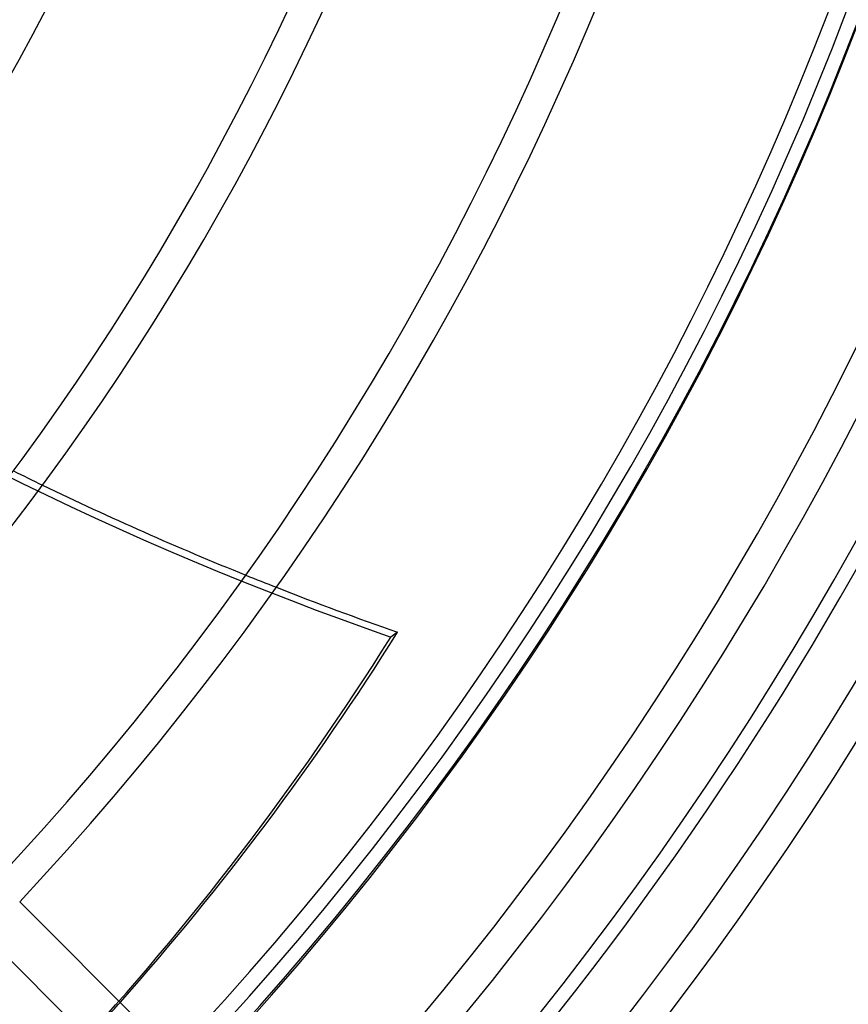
# Model space of a CAD drawing. Header units: millimetres. Extents: x -288 to 288, y -288 to 288.
# Tile 46 of 58: x 153 to 211, y -151 to -81. Entities that reach past the tile are written whole.
import ezdxf

# ---------------------------------------------------------------- set-up
doc = ezdxf.new("R2010")
doc.units = ezdxf.units.MM
doc.layers.add('MAIN-1', color=7, linetype='Continuous')
doc.layers.add('MAIN-2', color=7, linetype='Continuous')

msp = doc.modelspace()

# ---------------------------------------------------------------- linework, layer by layer
at = {"layer": 'MAIN-1'}
for p, q in [((163.729, -154.141), (152.857, -143.269)), ((150.518, -145.724), (161.386, -156.592))]:
    msp.add_line(p, q, dxfattribs=at)
for radius, start in [(154.358, 317.51747), (156.618, 317.48109), (171.986, 317.2593), (174.246, 317.22996), (189.614, 317.04914), (191.874, 317.02501), (207.242, 316.87478), (209.502, 316.85456), (224.87, 316.72776), (227.13, 316.66995), (236.17, 316.64509), (238.43, 316.59043), (242.5, 316.60211), (247.47, 316.56997), (249.73, 316.47257)]:
    msp.add_arc((0, 0), radius, start, 0, dxfattribs=at)
for centre, major_axis, start_param, end_param in [((206.152, 84.518), (-138.153, 190.151), 2.157257, 2.228425), ((206.152, 84.518), (-138.153, 190.151), 2.239038, 2.280953), ((-39.614, 55.024), (-169.237, 232.935), -2.965824, -2.827433)]:
    msp.add_ellipse(centre, major_axis=major_axis, ratio=0.809017, start_param=start_param, end_param=end_param, dxfattribs=at)
at = {"layer": 'MAIN-2'}
msp.add_line((179.574, -124.201), (179.099, -124.547), dxfattribs=at)
for radius, start in [(243.5, 179.99998), (227, 270.00002), (226, 270.00002)]:
    msp.add_arc((0, 0), radius, start, 0, dxfattribs=at)
for centre, major_axis, start_param, end_param in [((205.677, 84.172), (-138.153, 190.151), 1.73342, 2.280953), ((206.152, 84.518), (-138.153, 190.151), 2.146927, 2.157257), ((206.152, 84.518), (-138.153, 190.151), 2.228425, 2.239038), ((-40.09, 54.679), (169.237, -232.935), 0, 0.314159), ((-39.614, 55.024), (-169.237, 232.935), -2.980289, -2.965824)]:
    msp.add_ellipse(centre, major_axis=major_axis, ratio=0.809017, start_param=start_param, end_param=end_param, dxfattribs=at)

doc.saveas('drawing.dxf')
